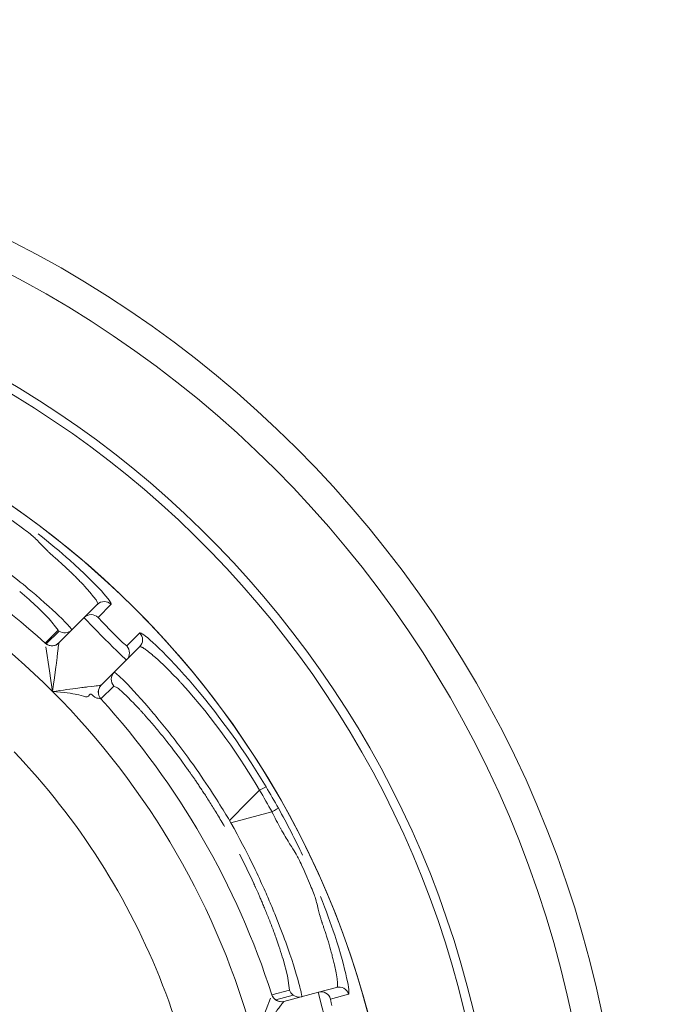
# Model space of a CAD drawing. Extents: x 0 to 283, y -463 to 196.
# Tile 28 of 35: x 234.59 to 236.21, y 107.41 to 109.87. Entities that reach past the tile are written whole.
import ezdxf

# ---------------------------------------------------------------- set-up
doc = ezdxf.new("R2010")
doc.units = 0
doc.layers.get('DEFPOINTS').update_dxf_attribs({"linetype": 'CONTINUOUS'})
doc.layers.add('DIM', color=7, linetype='CONTINUOUS')
doc.layers.add('TANGENT EDGES', color=7, linetype='CONTINUOUS', lineweight=0)
doc.layers.add('VISIBLE', color=255, linetype='CONTINUOUS', lineweight=0)
doc.styles.add('SANSSERIF', font='sanss___.ttf')
doc.dimstyles.new('ISO-25$0', dxfattribs={"dimtxt": 2.5, "dimasz": 2.5, "dimexe": 1.25, "dimexo": 1, "dimgap": 0.6, "dimtad": 1, "dimdec": 1, "dimzin": 9, "dimdsep": 46, "dimtxsty": 'SANSSERIF', "dimcen": 0.75, "dimadec": 1, "dimazin": 0, "dimtfac": 1, "dimtdec": 1, "dimtmove": 0, "dimatfit": 3, "dimfxl": 1, "dimarcsym": 0})
doc.dimstyles.new('ISO-25$3', dxfattribs={"dimtxt": 2.5, "dimasz": 2.5, "dimexe": 1.25, "dimexo": 1, "dimgap": 0.6, "dimtad": 1, "dimtih": 1, "dimtoh": 1, "dimdec": 1, "dimzin": 9, "dimdsep": 46, "dimtxsty": 'SANSSERIF', "dimcen": 0.75, "dimadec": 1, "dimazin": 0, "dimtfac": 1, "dimtdec": 1, "dimtofl": 0, "dimtmove": 0, "dimatfit": 3, "dimfxl": 1, "dimarcsym": 0})

# ---------------------------------------------------------------- blocks, each defined once
blk = doc.blocks.new('*D17')
at = {"layer": 'DEFPOINTS', "color": 0, "transparency": 16777216}
for p in [(254.048, 118.1119), (174.1974, 98.6119), (222.798, 98.6119)]:
    blk.add_point(p, dxfattribs=at)
at = {"layer": 'DIM', "color": 0, "lineweight": -2, "transparency": 16777216}
for p, q in [((253.048, 118.1119), (172.9474, 118.1119)), ((174.1974, 115.6119), (174.1974, 101.1119)), ((221.798, 98.6119), (172.9474, 98.6119))]:
    blk.add_line(p, q, dxfattribs=at)
at = {"layer": 'DIM', "color": 0, "transparency": 16777216}
for points in [[(173.7808, 115.6119), (174.6141, 115.6119), (174.1974, 118.1119)], [(173.7808, 101.1119), (174.6141, 101.1119), (174.1974, 98.6119)]]:
    blk.add_solid(points, dxfattribs=at)
at = {"layer": 'DIM', "color": 0, "transparency": 16777216, "insert": (172.3097, 108.3619), "char_height": 2.5, "attachment_point": 5, "rotation": 90, "style": 'SANSSERIF'}
blk.add_mtext('78', dxfattribs=at)
blk = doc.blocks.new('*D24')
at = {"layer": 'DEFPOINTS', "color": 0, "transparency": 16777216}
for p in [(231.7187, 109.1392), (234.8772, 104.4846)]:
    blk.add_point(p, dxfattribs=at)
at = {"layer": 'DIM', "color": 0, "lineweight": -2, "transparency": 16777216}
for p, q in [((233.298, 106.0619), (233.298, 107.5619)), ((232.548, 106.8119), (234.048, 106.8119)), ((239.3819, 97.8464), (236.281, 102.416)), ((249.0765, 97.8464), (239.3819, 97.8464))]:
    blk.add_line(p, q, dxfattribs=at)
at = {"layer": 'DIM', "color": 0, "transparency": 16777216}
blk.add_solid([(236.6258, 102.6499), (235.9362, 102.182), (234.8772, 104.4846)], dxfattribs=at)
at = {"layer": 'DIM', "color": 0, "transparency": 16777216, "insert": (244.5292, 99.753), "char_height": 2.5, "attachment_point": 5, "style": 'SANSSERIF'}
blk.add_mtext('∅22.5', dxfattribs=at)
blk = doc.blocks.new('*D43')
at = {"layer": 'DEFPOINTS', "color": 0, "transparency": 16777216}
for p in [(254.9867, 119.2819), (253.1093, 116.9419)]:
    blk.add_point(p, dxfattribs=at)
at = {"layer": 'DIM', "color": 0, "lineweight": -2, "transparency": 16777216}
for p, q in [((254.048, 117.3619), (254.048, 118.8619)), ((253.298, 118.1119), (254.798, 118.1119)), ((247.9353, 110.4927), (251.5449, 114.9919)), ((234.362, 110.4927), (247.9353, 110.4927))]:
    blk.add_line(p, q, dxfattribs=at)
at = {"layer": 'DIM', "color": 0, "transparency": 16777216}
blk.add_solid([(251.2199, 115.2526), (251.8699, 114.7311), (253.1093, 116.9419)], dxfattribs=at)
at = {"layer": 'DIM', "color": 0, "transparency": 16777216, "insert": (240.8487, 112.7268), "char_height": 2.5, "attachment_point": 5, "style": 'SANSSERIF'}
blk.add_mtext('∅12 (3x)', dxfattribs=at)

msp = doc.modelspace()

# ---------------------------------------------------------------- linework, layer by layer
at = {"layer": 'TANGENT EDGES'}
for p, q in [((234.7908, 108.3761), (234.8234, 108.409)), ((234.6606, 108.3098), (234.6928, 108.342)), ((234.8622, 108.3047), (234.8951, 108.3373)), ((234.6926, 108.3125), (234.6925, 108.3124)), ((234.7985, 108.2064), (234.7986, 108.2065)), ((235.2111, 107.952), (235.1949, 107.943)), ((235.1676, 107.9157), (235.1949, 107.943)), ((235.1195, 107.8676), (235.1676, 107.9157)), ((235.1231, 107.8615), (235.226, 107.8891)), ((235.1231, 107.8615), (235.1195, 107.8676)), ((235.3729, 107.4201), (235.4176, 107.4323)), ((235.2793, 107.4297), (235.2353, 107.4179)), ((235.2561, 107.4142), (235.256, 107.4141))]:
    msp.add_line(p, q, dxfattribs=at)
for centre, radius, start, end in [((233.298, 106.8119), 2.4777, 3.7604, 90), ((233.298, 106.8119), 2.2424, 0, 145), ((233.298, 106.8119), 1.9496, 45, 75), ((234.8063, 108.3909), 0.025, 46.6289, 134.9599), ((234.7735, 108.3581), 0.025, 46.025, 135), ((234.6749, 108.3301), 0.025, 227.7949, 315), ((234.6749, 108.3302), 0.025, 235, 314.9998), ((234.8442, 108.2874), 0.025, 315, 43.9748), ((234.8486, 108.221), 0.025, 135.0011, 222.2336), ((234.8162, 108.1888), 0.025, 135, 222.1871), ((234.8163, 108.1888), 0.025, 135, 222.234), ((233.298, 106.8119), 1.9496, 15, 45), ((235.3489, 107.4132), 0.025, 16.0252, 105), ((235.3937, 107.4252), 0.025, 16.6289, 104.9599), ((235.2495, 107.4383), 0.025, 197.7949, 285), ((235.2496, 107.4383), 0.025, 197.766, 235), ((235.2496, 107.4383), 0.025, 235, 284.9999)]:
    msp.add_arc(centre, radius, start, end, dxfattribs=at)
for centre, major_axis, ratio, start_param, end_param in [((233.448, 106.8985), (-1.0536, 1.8249), 0.965926, -1.585559, -1.556034), ((235.2201, 107.8863), (0.0219, 0.012), 0.015514, -1.30897, -0.033518)]:
    msp.add_ellipse(centre, major_axis=major_axis, ratio=ratio, start_param=start_param, end_param=end_param, dxfattribs=at)
for points, knots in [([(234.6537, 108.5531), (234.6569, 108.5497), (234.6603, 108.5462), (234.6658, 108.5409), (234.6677, 108.5391), (234.6716, 108.5355), (234.6754, 108.5321), (234.6763, 108.5314), (234.6786, 108.5294), (234.6843, 108.5244), (234.6866, 108.5224), (234.6919, 108.5177), (234.6965, 108.5136), (234.7049, 108.5061), (234.7131, 108.4985), (234.7258, 108.4863), (234.7322, 108.48), (234.7415, 108.4705), (234.7446, 108.4674), (234.7491, 108.4626), (234.7506, 108.461), (234.7535, 108.4579), (234.7537, 108.4577), (234.7988, 108.4084), (234.7894, 108.4094), (234.7886, 108.4086)], [0.4375, 0.4375, 0.4375, 0.4375, 0.46875, 0.46875, 0.484375, 0.484375, 0.5, 0.5, 0.53125, 0.53125, 0.546875, 0.546875, 0.5625, 0.5625, 0.625, 0.625, 0.6875, 0.6875, 0.71875, 0.71875, 0.734375, 0.734375, 0.75, 0.75, 0.9999558, 0.9999558, 0.9999558, 0.9999558]), ([(234.8951, 108.3373), (234.8993, 108.3404), (234.9412, 108.3054), (235.0714, 108.1598), (235.1466, 108.0602), (235.2111, 107.952)], [-1, -1, -1, -1, -0.5, -0.5, 0, 0, 0, 0]), ([(234.8947, 108.3025), (234.895, 108.3028), (234.8955, 108.3032), (234.8977, 108.3027), (234.8987, 108.3023), (234.9008, 108.3014), (234.9015, 108.301), (234.9033, 108.2999), (234.9048, 108.299), (234.908, 108.2969), (234.9112, 108.2946), (234.9168, 108.2903), (234.9198, 108.2879), (234.9232, 108.2851), (234.9256, 108.2832), (234.9259, 108.2829), (234.9448, 108.2668), (234.9629, 108.249), (234.9833, 108.2281), (234.9891, 108.222), (234.9955, 108.2151), (234.9973, 108.2132), (234.9994, 108.2109), (235, 108.2102), (235.0011, 108.2091), (234.9995, 108.2108), (235.0769, 108.1265), (235.1516, 108.0182), (235.1949, 107.943)], [0, 0, 0, 0, 0.0625, 0.0625, 0.09375, 0.09375, 0.109375, 0.109375, 0.125, 0.125, 0.1875, 0.1875, 0.21875, 0.234375, 0.234375, 0.25, 0.25, 0.375, 0.375, 0.4375, 0.4375, 0.46875, 0.46875, 0.484375, 0.484375, 0.5, 0.5, 1, 1, 1, 1]), ([(235.1195, 107.8676), (235.1056, 107.8914), (235.082, 107.93), (235.0322, 108.0027), (235.0132, 108.0292), (234.9824, 108.0699), (234.9718, 108.0836), (234.9557, 108.1039), (234.9502, 108.1106), (234.9394, 108.1238), (234.9323, 108.1323), (234.8693, 108.2067), (234.8327, 108.2405), (234.8309, 108.2387)], [0, 0, 0, 0, 0.25, 0.25, 0.375, 0.375, 0.4375, 0.4375, 0.46875, 0.46875, 0.5, 0.5, 1, 1, 1, 1]), ([(235.3426, 107.6419), (235.3437, 107.6375), (235.345, 107.6327), (235.3471, 107.6254), (235.3478, 107.6229), (235.3494, 107.6178), (235.351, 107.6129), (235.3514, 107.6118), (235.3524, 107.609), (235.3548, 107.6018), (235.3558, 107.5989), (235.3581, 107.5922), (235.36, 107.5863), (235.3635, 107.5756), (235.3668, 107.565), (235.3717, 107.5481), (235.3741, 107.5395), (235.3774, 107.5266), (235.3785, 107.5223), (235.38, 107.5159), (235.3805, 107.5138), (235.3815, 107.5096), (235.3816, 107.5093), (235.3959, 107.4441), (235.3883, 107.4496), (235.3872, 107.4493)], [0.4375, 0.4375, 0.4375, 0.4375, 0.46875, 0.46875, 0.484375, 0.484375, 0.5, 0.5, 0.53125, 0.53125, 0.546875, 0.546875, 0.5625, 0.5625, 0.625, 0.625, 0.6875, 0.6875, 0.71875, 0.71875, 0.734375, 0.734375, 0.75, 0.75, 0.9999558, 0.9999558, 0.9999558, 0.9999558])]:
    msp.add_open_spline(points, degree=3, knots=knots, dxfattribs=at)
at = {"layer": 'VISIBLE'}
for p, q in [((234.5756, 108.6192), (234.6051, 108.5972)), ((234.6379, 108.4027), (234.6683, 108.3728)), ((234.7886, 108.4086), (234.7558, 108.3758)), ((234.7886, 108.4086), (234.7886, 108.4086)), ((234.6683, 108.3728), (234.6904, 108.344)), ((234.7558, 108.3758), (234.6926, 108.3125)), ((234.7908, 108.3761), (234.8016, 108.3639)), ((234.7248, 108.3448), (234.719, 108.3531)), ((234.8016, 108.3639), (234.8271, 108.3382)), ((234.6581, 108.3117), (234.6904, 108.344)), ((234.8271, 108.3382), (234.8521, 108.3135)), ((234.6581, 108.3117), (234.6581, 108.3116)), ((234.6598, 108.3027), (234.6689, 108.2423)), ((234.8521, 108.3135), (234.8622, 108.3047)), ((234.8619, 108.2697), (234.8947, 108.3025)), ((234.7986, 108.2065), (234.8619, 108.2697)), ((234.6689, 108.2423), (234.6725, 108.2184)), ((234.6725, 108.2184), (234.6766, 108.1905)), ((234.8301, 108.2043), (234.7978, 108.172)), ((234.8301, 108.2043), (234.8394, 108.1994)), ((234.6967, 108.1887), (234.6766, 108.1905)), ((234.7062, 108.1877), (234.6967, 108.1887)), ((234.7664, 108.1791), (234.7632, 108.1773)), ((234.7689, 108.1822), (234.7664, 108.1791)), ((234.7821, 108.1761), (234.7782, 108.18)), ((234.7872, 108.1737), (234.7821, 108.1761)), ((234.7889, 108.1739), (234.7872, 108.1737)), ((234.7906, 108.1738), (234.7889, 108.1739)), ((234.7977, 108.172), (234.7906, 108.1738)), ((235.3081, 107.7382), (235.3226, 107.7045)), ((235.2537, 107.5196), (235.2652, 107.4785)), ((235.2652, 107.4785), (235.2698, 107.4425)), ((235.2258, 107.4307), (235.2698, 107.4425)), ((235.3424, 107.4373), (235.2561, 107.4142)), ((235.3872, 107.4493), (235.3424, 107.4373)), ((235.3872, 107.4493), (235.3872, 107.4493)), ((235.2227, 107.422), (235.2004, 107.3652)), ((235.2258, 107.4307), (235.2257, 107.4306))]:
    msp.add_line(p, q, dxfattribs=at)
for radius in [2.8125, 2.7375]:
    msp.add_circle((233.298, 106.8119), radius, dxfattribs=at)
for centre, radius, start, end in [((233.298, 106.8119), 2.5, 3.7269, 90), ((233.298, 106.8119), 2.2425, 0, 180), ((233.298, 106.8119), 2.0246, 47.7949, 72.2051), ((234.8063, 108.3909), 0.025, 134.9599, 134.9999), ((234.7071, 108.3625), 0.025, 235.0067, 314.9987), ((234.7071, 108.3624), 0.0249, 227.7035, 234.9734), ((234.877, 108.3201), 0.0249, 314.9497, 0.0512), ((234.6749, 108.3302), 0.025, 227.766, 235), ((233.298, 106.8119), 2.0246, 17.7949, 42.2051), ((233.3014, 106.8145), 1.7707, 32.4864, 43.7636), ((233.2939, 106.8096), 2.2318, 29.199, 30.7904), ((233.298, 106.8119), 2.0869, 29.9044, 30.0956), ((233.3018, 106.8138), 1.7707, 21.2364, 32.5136), ((233.3021, 106.813), 1.7707, 9.9864, 21.2636), ((235.2937, 107.4502), 0.025, 197.7883, 234.954), ((235.3937, 107.4252), 0.025, 104.9599, 104.9999), ((235.2936, 107.4501), 0.025, 235.0001, 285.0148)]:
    msp.add_arc(centre, radius, start, end, dxfattribs=at)
for centre, major_axis, ratio, start_param, end_param in [((234.3027, 108.6155), (0.3821, -0.2727), 0.085523, 0.565198, 0.765422), ((234.8896, 108.3242), (0.0053, -0.0168), 0.669284, 1.123269, 2.232397), ((235.1545, 107.8188), (-0.3243, 0.385), 0.043389, -0.381732, -0.192908), ((235.0744, 107.8253), (-0.243, 0.3648), 0.114498, -0.808968, -0.758541), ((235.0627, 107.8341), (-0.2282, 0.3509), 0.125762, -0.860083, -0.808097), ((235.0587, 107.8323), (-0.2254, 0.3518), 0.133705, -0.962803, -0.859634), ((235.0476, 107.8224), (-0.2205, 0.3592), 0.161988, -1.16458, -0.958963), ((235.0291, 107.8121), (0.2117, -0.3752), 0.204248, 1.182048, 1.378484), ((235.0699, 107.8715), (0.1945, -0.4272), 0.085523, 0.565198, 0.765422)]:
    msp.add_ellipse(centre, major_axis=major_axis, ratio=ratio, start_param=start_param, end_param=end_param, dxfattribs=at)
for points, knots in [([(234.719, 108.3531), (234.7173, 108.355), (234.715, 108.3575), (234.7087, 108.364), (234.7038, 108.369), (234.6824, 108.3901), (234.6555, 108.4149), (234.6056, 108.4569), (234.5869, 108.4721), (234.5564, 108.496), (234.5405, 108.5082), (234.5238, 108.5206), (234.5125, 108.529), (234.5038, 108.5353), (234.4782, 108.5538), (234.4313, 108.5878), (234.3537, 108.6334)], [0.125, 0.125, 0.125, 0.125, 0.1875, 0.1875, 0.25, 0.25, 0.5, 0.5, 0.625, 0.625, 0.6875, 0.71875, 0.71875, 0.75, 0.75, 1, 1, 1, 1]), ([(234.7558, 108.3758), (234.7552, 108.3751), (234.7801, 108.3496), (234.8356, 108.2941), (234.8612, 108.2691), (234.8619, 108.2697)], [0, 0, 0, 0, 0.5, 0.5, 1, 1, 1, 1]), ([(234.6925, 108.3124), (234.6923, 108.3116), (234.6917, 108.3078), (234.6906, 108.2988), (234.6901, 108.2953), (234.6892, 108.2874), (234.6883, 108.2795), (234.6876, 108.2734), (234.6838, 108.2414), (234.6766, 108.1905)], [0, 0, 0, 0, 0.25, 0.25, 0.375, 0.375, 0.5, 0.5, 1, 1, 1, 1]), ([(234.6766, 108.1905), (234.702, 108.1941), (234.7252, 108.1971), (234.7472, 108.1999), (234.7527, 108.2006), (234.7587, 108.2014), (234.7603, 108.2016), (234.7628, 108.2019), (234.7605, 108.2016), (234.7799, 108.2038), (234.7843, 108.2042), (234.7947, 108.2059), (234.798, 108.2064), (234.7985, 108.2064)], [0, 0, 0, 0, 0.25, 0.25, 0.375, 0.375, 0.4375, 0.4375, 0.5, 0.5, 0.75, 0.75, 1, 1, 1, 1]), ([(234.8598, 108.1814), (234.8645, 108.1768), (234.8697, 108.1716), (234.8754, 108.1658), (234.8783, 108.1628), (234.8813, 108.1597), (234.8843, 108.1565), (234.8874, 108.1532), (234.8906, 108.1498), (234.894, 108.1462), (234.8956, 108.1444), (234.8973, 108.1425), (234.899, 108.1406), (234.9007, 108.1388), (234.9025, 108.1368), (234.9043, 108.1349), (234.906, 108.1329), (234.9078, 108.1309), (234.9097, 108.1288), (234.9115, 108.1268), (234.9133, 108.1247), (234.9152, 108.1225), (234.919, 108.1183), (234.9228, 108.1138), (234.9268, 108.1092)], [0.25, 0.25, 0.25, 0.25, 0.3214286, 0.3214286, 0.3214286, 0.3571429, 0.3571429, 0.3571429, 0.3928571, 0.3928571, 0.3928571, 0.4107143, 0.4107143, 0.4107143, 0.4285714, 0.4285714, 0.4285714, 0.4464286, 0.4464286, 0.4464286, 0.4642857, 0.4642857, 0.4642857, 0.5, 0.5, 0.5, 0.5]), ([(235.0139, 107.9971), (235.0149, 107.9957), (235.016, 107.9942), (235.0172, 107.9926), (235.0178, 107.9917), (235.0184, 107.9909), (235.019, 107.99), (235.0196, 107.9891), (235.0203, 107.9882), (235.0209, 107.9872), (235.0216, 107.9863), (235.0223, 107.9853), (235.023, 107.9843), (235.0237, 107.9833), (235.0244, 107.9822), (235.0252, 107.9811), (235.0267, 107.979), (235.0283, 107.9767), (235.03, 107.9743), (235.0316, 107.9718), (235.0334, 107.9693), (235.0352, 107.9666), (235.0371, 107.9639), (235.039, 107.9611), (235.041, 107.9581), (235.043, 107.9552), (235.0451, 107.9521), (235.0472, 107.9488), (235.0494, 107.9456), (235.0516, 107.9422), (235.0539, 107.9386), (235.0563, 107.9351), (235.0587, 107.9314), (235.0611, 107.9276), (235.0636, 107.9237), (235.0662, 107.9197), (235.0688, 107.9156), (235.0714, 107.9115), (235.0741, 107.9072), (235.0769, 107.9027), (235.0797, 107.8983), (235.0825, 107.8936), (235.0854, 107.8889), (235.0912, 107.8793), (235.0973, 107.8692), (235.1035, 107.8583)], [0.75, 0.75, 0.75, 0.75, 0.7678571, 0.7678571, 0.7678571, 0.7767857, 0.7767857, 0.7767857, 0.7857143, 0.7857143, 0.7857143, 0.7946429, 0.7946429, 0.7946429, 0.8035714, 0.8035714, 0.8035714, 0.8214286, 0.8214286, 0.8214286, 0.8392857, 0.8392857, 0.8392857, 0.8571429, 0.8571429, 0.8571429, 0.875, 0.875, 0.875, 0.8928571, 0.8928571, 0.8928571, 0.9107143, 0.9107143, 0.9107143, 0.9285714, 0.9285714, 0.9285714, 0.9464286, 0.9464286, 0.9464286, 0.9642857, 0.9642857, 0.9642857, 1, 1, 1, 1]), ([(235.3001, 107.426), (235.3003, 107.4261), (235.3005, 107.4262), (235.3005, 107.428), (235.3004, 107.4289), (235.3002, 107.431), (235.3, 107.4318), (235.2997, 107.4337), (235.2993, 107.4355), (235.2987, 107.4386), (235.2979, 107.4419), (235.2958, 107.4507), (235.294, 107.4575), (235.2861, 107.4864), (235.2751, 107.5214), (235.253, 107.5827), (235.2444, 107.6052), (235.2298, 107.6412), (235.2222, 107.6597), (235.2139, 107.6788), (235.2083, 107.6917), (235.2039, 107.7015), (235.191, 107.7303), (235.1674, 107.7832), (235.1231, 107.8615)], [0, 0, 0, 0, 0.0625, 0.0625, 0.09375, 0.09375, 0.109375, 0.109375, 0.125, 0.125, 0.1875, 0.1875, 0.25, 0.25, 0.5, 0.5, 0.625, 0.625, 0.6875, 0.71875, 0.71875, 0.75, 0.75, 1, 1, 1, 1]), ([(235.2476, 107.8475), (235.2478, 107.8471), (235.248, 107.8468), (235.2518, 107.8399), (235.2555, 107.8334), (235.2629, 107.821), (235.264, 107.8192), (235.2702, 107.8093)], [0.06098538, 0.06098538, 0.06098538, 0.06098538, 0.0625, 0.0625, 0.09375, 0.09375, 0.125, 0.125, 0.125, 0.125]), ([(235.2916, 107.7735), (235.2936, 107.7696), (235.296, 107.7648), (235.3015, 107.753), (235.3067, 107.7414), (235.3081, 107.7382)], [0.18750003, 0.18750003, 0.18750003, 0.18750003, 0.21875, 0.21875, 0.25000002, 0.25000002, 0.25000002, 0.25000002]), ([(235.1802, 107.7099), (235.1803, 107.7098), (235.1804, 107.7096), (235.1805, 107.7095), (235.1805, 107.7093), (235.1806, 107.7091), (235.1807, 107.709), (235.1808, 107.7088), (235.1809, 107.7086), (235.181, 107.7083), (235.1811, 107.7081), (235.1812, 107.7079), (235.1813, 107.7076), (235.1814, 107.7074), (235.1815, 107.7071), (235.1816, 107.7069), (235.1818, 107.7066), (235.1819, 107.7063), (235.182, 107.706), (235.1823, 107.7054), (235.1826, 107.7048), (235.1829, 107.7041), (235.1832, 107.7034), (235.1836, 107.7026), (235.1839, 107.7018), (235.1843, 107.701), (235.1847, 107.7002), (235.1851, 107.6993), (235.1855, 107.6984), (235.1859, 107.6974), (235.1864, 107.6964), (235.1869, 107.6954), (235.1873, 107.6943), (235.1878, 107.6932), (235.1888, 107.691), (235.1899, 107.6886), (235.1911, 107.6859), (235.1916, 107.6846), (235.1922, 107.6832), (235.1929, 107.6818), (235.1935, 107.6804), (235.1941, 107.679), (235.1948, 107.6775), (235.1961, 107.6744), (235.1975, 107.6712), (235.1989, 107.6678), (235.2004, 107.6645), (235.2019, 107.6609), (235.2035, 107.6571), (235.2051, 107.6534), (235.2067, 107.6495), (235.2084, 107.6454), (235.21, 107.6413), (235.2118, 107.6371), (235.2135, 107.6327), (235.2153, 107.6284), (235.2171, 107.6239), (235.2189, 107.6192), (235.2207, 107.6146), (235.2226, 107.6098), (235.2244, 107.605), (235.2281, 107.5953), (235.2319, 107.5852), (235.2355, 107.5749)], [0.25, 0.25, 0.25, 0.25, 0.2544643, 0.2544643, 0.2544643, 0.2589286, 0.2589286, 0.2589286, 0.2633929, 0.2633929, 0.2633929, 0.2678571, 0.2678571, 0.2678571, 0.2723214, 0.2723214, 0.2723214, 0.2767857, 0.2767857, 0.2767857, 0.2857143, 0.2857143, 0.2857143, 0.2946429, 0.2946429, 0.2946429, 0.3035714, 0.3035714, 0.3035714, 0.3125, 0.3125, 0.3125, 0.3214286, 0.3214286, 0.3214286, 0.3392857, 0.3392857, 0.3392857, 0.3482143, 0.3482143, 0.3482143, 0.3571429, 0.3571429, 0.3571429, 0.375, 0.375, 0.375, 0.3928571, 0.3928571, 0.3928571, 0.4107143, 0.4107143, 0.4107143, 0.4285714, 0.4285714, 0.4285714, 0.4464286, 0.4464286, 0.4464286, 0.4642857, 0.4642857, 0.4642857, 0.5, 0.5, 0.5, 0.5]), ([(235.3424, 107.4373), (235.3416, 107.4371), (235.3504, 107.4025), (235.3707, 107.3267), (235.3804, 107.2922), (235.3812, 107.2925)], [0, 0, 0, 0, 0.5, 0.5, 1, 1, 1, 1]), ([(235.256, 107.4141), (235.2553, 107.4136), (235.2529, 107.4105), (235.2475, 107.4033), (235.2453, 107.4005), (235.2406, 107.3941), (235.2358, 107.3877), (235.2322, 107.3828), (235.2129, 107.3569), (235.1812, 107.3165)], [0, 0, 0, 0, 0.25, 0.25, 0.375, 0.375, 0.5, 0.5, 1, 1, 1, 1])]:
    msp.add_open_spline(points, degree=3, knots=knots, dxfattribs=at)
for points in [[(234.6051, 108.5972), (234.6158, 108.5891), (234.6264, 108.5807), (234.6319, 108.5755)], [(234.6319, 108.5755), (234.6377, 108.5701), (234.6473, 108.5598), (234.6537, 108.5531)], [(234.7197, 108.5194), (234.6965, 108.5402), (234.6697, 108.5626), (234.6403, 108.5858)], [(234.8234, 108.409), (234.8265, 108.4132), (234.7893, 108.457), (234.7197, 108.5194)], [(234.7329, 108.1842), (234.727, 108.1852), (234.7152, 108.1868), (234.7062, 108.1877)], [(234.7543, 108.1786), (234.746, 108.1814), (234.7387, 108.1832), (234.7329, 108.1842)], [(234.7632, 108.1773), (234.761, 108.1768), (234.7583, 108.1772), (234.7543, 108.1786)], [(234.7782, 108.18), (234.7749, 108.1832), (234.7714, 108.1857), (234.7689, 108.1822)], [(235.226, 107.8891), (235.2333, 107.8743), (235.2404, 107.8605), (235.2476, 107.8475)], [(235.3025, 107.7804), (235.2842, 107.8193), (235.264, 107.8591), (235.2421, 107.8983)], [(235.2702, 107.8093), (235.2828, 107.7895), (235.2876, 107.7811), (235.2916, 107.7735)], [(235.3226, 107.7045), (235.3278, 107.692), (235.3328, 107.6795), (235.335, 107.6723)], [(235.335, 107.6723), (235.3373, 107.6647), (235.3405, 107.6509), (235.3426, 107.6419)], [(235.383, 107.5797), (235.3732, 107.6094), (235.3613, 107.6422), (235.3474, 107.677)], [(235.413, 107.4734), (235.4074, 107.4989), (235.3976, 107.5353), (235.383, 107.5797)], [(235.4176, 107.4323), (235.42, 107.4334), (235.4186, 107.448), (235.413, 107.4734)], [(235.3759, 107.404), (235.3737, 107.4133), (235.3724, 107.4197), (235.3729, 107.4201)]]:
    msp.add_open_spline(points, degree=3, dxfattribs=at)

# ---------------------------------------------------------------- dimensions: what is measured, and where the dimension line sits
at = {"layer": 'DIM'}
dim = msp.add_diameter_dim_2p(p1=(254.9867, 119.2819), p2=(253.1093, 116.9419), text='<> (3x)', dimstyle='ISO-25$3', override={"dimdec": 2, "dimlfac": 4}, dxfattribs=at)
dim.commit()
dim.dimension.update_dxf_attribs({"geometry": '*D43', "text_midpoint": (240.8487, 112.7268)})
dim = msp.add_linear_dim(base=(174.1974, 98.6119), p1=(254.048, 118.1119), p2=(222.798, 98.6119), angle=90, dimstyle='ISO-25$0', override={"dimdec": 2, "dimlfac": 4}, dxfattribs=at)
dim.commit()
dim.dimension.update_dxf_attribs({"geometry": '*D17', "text_midpoint": (172.3097, 108.3619)})
dim = msp.add_diameter_dim_2p(p1=(231.7187, 109.1392), p2=(234.8772, 104.4846), dimstyle='ISO-25$3', override={"dimdec": 2, "dimlfac": 4}, dxfattribs=at)
dim.commit()
dim.dimension.update_dxf_attribs({"geometry": '*D24', "text_midpoint": (244.5292, 97.8464), "dimtype": 163})

doc.saveas('drawing.dxf')
